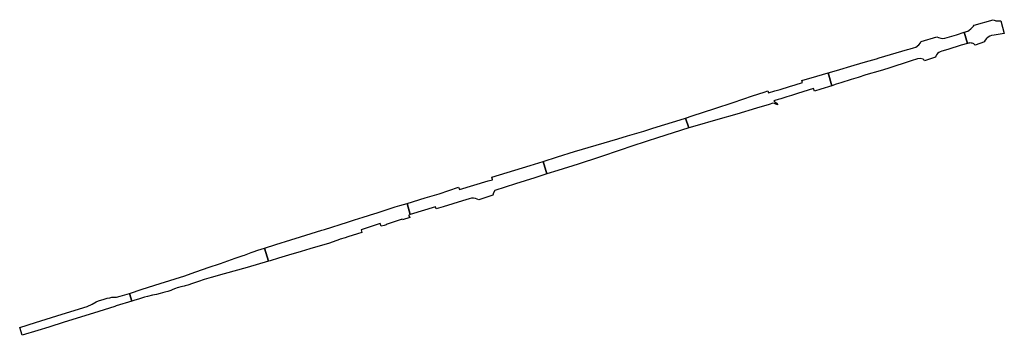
# Model space of a CAD drawing. Header units: feet. Extents: x 0 to 1837476, y 0 to 429622.
# Tile 2 of 33: x 1764190 to 1767989, y 421940 to 423159. Entities that reach past the tile are written whole.
import ezdxf

# ---------------------------------------------------------------- set-up
doc = ezdxf.new("R2010")
doc.units = ezdxf.units.FT
doc.header["$MEASUREMENT"] = 0
doc.layers.add('SIGN', color=7, linetype='Continuous')

msp = doc.modelspace()

# ---------------------------------------------------------------- linework, layer by layer
at = {"layer": 'SIGN', "color": 240}
for points in [[(1767834.3, 423110.59), (1767847.87, 423114.82), (1767853.46, 423118.14), (1767860.18, 423123.35), (1767866.54, 423129.76), (1767870.19, 423134.39), (1767872.67, 423137.83), (1767945.42, 423159.24), (1767953.28, 423156.01), (1767956.26, 423155.23), (1767959.79, 423154.62), (1767964.61, 423154.24), (1767969.05, 423154.34), (1767974.59, 423155.3), (1767975.36, 423155.06), (1767988.87, 423105.18), (1767949.1, 423099.72), (1767939.51, 423098.19), (1767933.53, 423096.12), (1767923.35, 423089.33), (1767919.68, 423086.06), (1767914.81, 423080.35), (1767912.88, 423076.61), (1767912.16, 423073.23), (1767875.83, 423061.08), (1767873.66, 423063.61), (1767871.62, 423065.25), (1767868.51, 423066.97), (1767865.37, 423068.02), (1767860.47, 423068.95), (1767856.21, 423069.14), (1767853.72, 423068.96), (1767850.28, 423068.36), (1767846.72, 423067.41)], [(1767308.88, 422953.52), (1767341.68, 422963.21), (1767409.54, 422982.93), (1767453.68, 422995.95), (1767496.32, 423008.53), (1767505.93, 423011.34), (1767615.76, 423043.37), (1767625.78, 423046.28), (1767639.02, 423050.12), (1767647.13, 423053.64), (1767659.36, 423062.22), (1767665.79, 423069.69), (1767668.13, 423074.81), (1767728.05, 423093.26), (1767735.38, 423089.99), (1767744.6, 423087.46), (1767751.53, 423086.83), (1767760.05, 423087.49), (1767803.96, 423101.15), (1767834.3, 423110.59), (1767846.72, 423067.41), (1767822.6, 423060.5), (1767770.86, 423044.52), (1767747.32, 423037.06), (1767740.77, 423034.75), (1767736.73, 423032.65), (1767731.13, 423028.14), (1767726.88, 423022.99), (1767724.76, 423018.12), (1767723.87, 423013.87), (1767681.55, 423000.6), (1767679.51, 423002.69), (1767675.55, 423006.11), (1767664.73, 423008.99), (1767653.8, 423007.67), (1767630.02, 422999.7), (1767539.03, 422970.98), (1767510.11, 422962.02), (1767455.02, 422945.52), (1767424.93, 422936.35), (1767397.78, 422927.77), (1767358.39, 422915.33), (1767340.68, 422909.73), (1767323.43, 422904.28)], [(1766759.3, 422779.25), (1766784.61, 422787.12), (1766871.83, 422816.23), (1766942.69, 422839.87), (1767017.12, 422864.62), (1767062.32, 422879.04), (1767077.04, 422883.93), (1767079.57, 422876.21), (1767103.09, 422883.8), (1767123.9, 422889.91), (1767159.5, 422901.17), (1767182.31, 422908.01), (1767210.28, 422916.66), (1767208.23, 422923.84), (1767265.48, 422940.7), (1767308.88, 422953.52), (1767323.43, 422904.28), (1767280.9, 422890.85), (1767256.84, 422882.82), (1767253.19, 422893.57), (1767191.42, 422874.33), (1767167.3, 422866.8), (1767149.47, 422861.26), (1767126.09, 422853.91), (1767117.01, 422851.16), (1767103.98, 422847.06), (1767100.63, 422845.93), (1767100.29, 422845.28), (1767101.09, 422843.94), (1767103.36, 422842.19), (1767107.1, 422839.43), (1767110.57, 422836.64), (1767115.15, 422830.64), (1767107.54, 422833.04), (1767102.33, 422835.23), (1767095.76, 422836.21), (1767081.23, 422831.89), (1767032.63, 422817.44), (1766956.48, 422794.48), (1766883.59, 422773.97), (1766794.87, 422748.28), (1766771.46, 422740.87)], [(1766209.57, 422611.45), (1766264.79, 422628.92), (1766331.02, 422649.39), (1766413.8, 422674.2), (1766497.88, 422699.05), (1766535.77, 422710.07), (1766598, 422729.11), (1766632.68, 422739.85), (1766754.66, 422777.81), (1766759.3, 422779.25), (1766771.46, 422740.87), (1766650.26, 422702.5), (1766611.27, 422690.14), (1766548.63, 422669.3), (1766510.77, 422656.48), (1766426.77, 422628.2), (1766344.26, 422601.45), (1766266.05, 422576.56), (1766224.35, 422563.35)], [(1765684.69, 422449.42), (1765754.89, 422471.19), (1765808.39, 422486.96), (1765882.91, 422511.85), (1765886.89, 422503.67), (1765997.74, 422536.55), (1766014.17, 422540.62), (1766014.71, 422540.93), (1766014.9, 422541.73), (1766012.38, 422550.94), (1766012.3, 422551.23), (1766159.27, 422596), (1766209.57, 422611.45), (1766224.35, 422563.35), (1766177.56, 422548.62), (1766103.1, 422525.68), (1766022.92, 422499.41), (1766018.14, 422490.16), (1766016.07, 422481.32), (1765961.32, 422463.69), (1765949.33, 422468.71), (1765940.91, 422470.11), (1765933.05, 422469.47), (1765924.8, 422467.47), (1765898.96, 422459.4), (1765824.27, 422436.33), (1765797.56, 422428.34), (1765794.61, 422436.81), (1765697.05, 422406.23)], [(1765134.71, 422276.88), (1765178.07, 422290.75), (1765236.87, 422309.1), (1765274.18, 422320.65), (1765294, 422326.79), (1765355.89, 422345.99), (1765365.64, 422349.06), (1765455.03, 422377.13), (1765481.81, 422385.59), (1765515.62, 422396.28), (1765560.46, 422410.4), (1765565.64, 422412.1), (1765638.4, 422435.78), (1765656.31, 422441.08), (1765684.69, 422449.42), (1765697.05, 422406.23), (1765691.22, 422404.56), (1765691.53, 422399.82), (1765694.25, 422398.56), (1765695.27, 422395.38), (1765666.63, 422386.56), (1765665.59, 422389.01), (1765604.48, 422367.67), (1765604.53, 422367.21), (1765596.76, 422364.72), (1765584.31, 422361.21), (1765580.43, 422371.41), (1765507.38, 422347.19), (1765510.32, 422336.49), (1765493.97, 422332.35), (1765456.57, 422319.75), (1765445.84, 422317.13), (1765427.24, 422311.49), (1765424.19, 422310.23), (1765385.95, 422296.29), (1765309.61, 422273.64), (1765276.52, 422263.67), (1765227.28, 422249.41), (1765188.61, 422237.85), (1765156.35, 422228.12), (1765150.6, 422226.39)], [(1764613.52, 422102.04), (1764663.2, 422117.75), (1764731.62, 422139.52), (1764827.62, 422170.32), (1764866.47, 422183.56), (1764898.85, 422194.85), (1764917.46, 422201.29), (1764965.01, 422217.72), (1765021.62, 422237.33), (1765052.69, 422248.17), (1765057.11, 422249.96), (1765083.64, 422259.59), (1765091.12, 422261.98), (1765108.66, 422268.27), (1765134.71, 422276.88), (1765150.6, 422226.39), (1765067.68, 422202.24), (1764979.58, 422177.32), (1764929.02, 422163.1), (1764901.99, 422154.96), (1764879.59, 422147.7), (1764857.21, 422140.39), (1764838.4, 422133.87), (1764828.22, 422130.51), (1764825, 422129.9), (1764818.93, 422129.04), (1764811.85, 422127.45), (1764802.98, 422124.89), (1764798.36, 422123.3), (1764791.75, 422120.7), (1764781.54, 422116.57), (1764772.94, 422113.41), (1764761.37, 422109.58), (1764750.6, 422106.44), (1764732.58, 422101.72), (1764717.72, 422098.2), (1764703.04, 422094.6), (1764683.85, 422090), (1764672.32, 422086.95), (1764651.97, 422081.27), (1764630.83, 422074.88), (1764622.9, 422072.41)]]:
    msp.add_lwpolyline(points, close=True, dxfattribs=at)
for points in [[(1767834.3, 423110.59), (1767846.72, 423067.41)], [(1767308.88, 422953.52), (1767323.43, 422904.28)], [(1766759.3, 422779.25), (1766771.46, 422740.87)], [(1766209.57, 422611.45), (1766224.35, 422563.35)], [(1765684.69, 422449.42), (1765697.05, 422406.23)], [(1765134.71, 422276.88), (1765150.6, 422226.39)]]:
    msp.add_lwpolyline(points, dxfattribs=at)
at = {"layer": 'SIGN', "color": 240, "elevation": -519.25}
msp.add_lwpolyline([(1764190.23, 421969.82), (1764250.79, 421988.83), (1764354.32, 422021.27), (1764450.45, 422051.26), (1764469.22, 422060.78), (1764484.63, 422069.18), (1764494.19, 422073.43), (1764516.59, 422079.95), (1764527.76, 422082.94), (1764538.62, 422085.29), (1764546.31, 422086.95), (1764553.61, 422086.79), (1764564.16, 422087.26), (1764578.06, 422090.95), (1764613.52, 422102.04), (1764622.9, 422072.41), (1764562.53, 422053.17), (1764556.76, 422051.43), (1764475.23, 422026.02), (1764361.44, 421990.49), (1764302.12, 421971.97), (1764259.94, 421958.8), (1764199.57, 421939.86)], close=True, dxfattribs=at)
at = {"layer": 'SIGN', "color": 2}
msp.add_lwpolyline([(1764613.52, 422102.04), (1764622.9, 422072.41)], dxfattribs=at)

doc.saveas('drawing.dxf')
